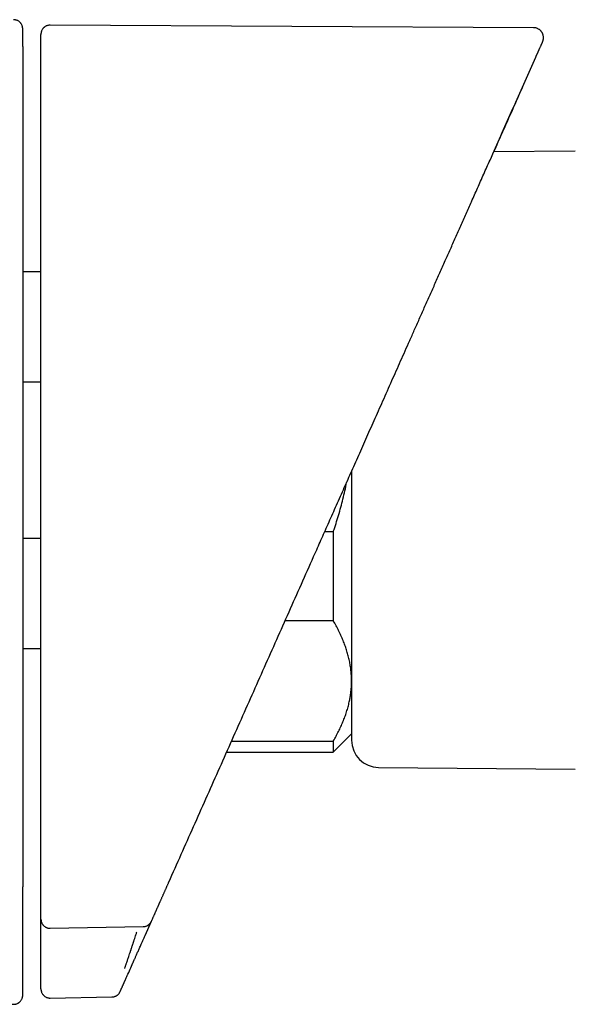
# Model space of a CAD drawing. Header units: millimetres. Extents: x 8 to 804, y 12 to 390.
# Tile 2 of 13: x 90 to 120, y 325 to 379. Entities that reach past the tile are written whole.
import ezdxf

# ---------------------------------------------------------------- set-up
doc = ezdxf.new("R2010")
doc.units = ezdxf.units.MM

msp = doc.modelspace()

# ---------------------------------------------------------------- linework, layer by layer
at = {"color": 7, "linetype": 'Continuous', "lineweight": 30}
for p, q in [((118.01, 378.802), (91.49, 378.941)), ((91.49, 378.94), (91.49, 378.94)), ((117.405, 375.547), (118.132, 377.18)), ((118.128, 377.177), (118.137, 377.191)), ((117.398, 375.531), (117.399, 375.534)), ((117.405, 375.547), (117.399, 375.534)), ((120.304, 372.032), (115.822, 371.993)), ((90.987, 365.413), (89.987, 365.413)), ((90.987, 359.369), (89.987, 359.369)), ((89.987, 350.821), (90.987, 350.821)), ((106.561, 351.191), (107.027, 351.191)), ((107.027, 351.191), (107.027, 346.288)), ((107.027, 346.288), (104.378, 346.288)), ((89.987, 344.777), (90.987, 344.777)), ((107.027, 339.095), (108.027, 340.095)), ((101.447, 339.705), (107.027, 339.705)), ((107.027, 339.705), (107.027, 339.095)), ((101.176, 339.095), (107.027, 339.095)), ((109.514, 338.252), (120.304, 338.158)), ((90.987, 329.176), (90.987, 329.937)), ((96.704, 329.051), (97.052, 329.833)), ((91.497, 329.444), (91.496, 329.444)), ((91.497, 329.445), (96.605, 329.539)), ((96.604, 329.536), (96.604, 329.537)), ((89.987, 325.776), (89.987, 325.776)), ((91.496, 325.618), (94.885, 325.677))]:
    msp.add_line(p, q, dxfattribs=at)
msp.add_arc((109.527, 339.752), 1.5, 180, 269.5, dxfattribs=at)
for points, knots in [([(89.987, 378.74), (89.987, 378.752), (89.986, 378.773), (89.983, 378.801), (89.98, 378.822), (89.977, 378.839), (89.973, 378.857), (89.968, 378.875), (89.958, 378.909), (89.938, 378.959), (89.909, 379.01), (89.879, 379.05), (89.851, 379.083), (89.815, 379.119), (89.767, 379.155), (89.709, 379.189), (89.649, 379.214), (89.591, 379.23), (89.538, 379.238), (89.501, 379.239), (89.482, 379.24)], [0, 0, 0, 0, 0.045595, 0.080773, 0.105098, 0.126628, 0.149208, 0.172853, 0.197576, 0.286755, 0.375717, 0.42077, 0.474842, 0.539845, 0.615403, 0.700731, 0.794543, 0.860958, 0.929688, 1, 1, 1, 1]), ([(91.49, 378.941), (91.464, 378.94), (91.414, 378.938), (91.342, 378.921), (91.28, 378.898), (91.23, 378.871), (91.193, 378.846), (91.164, 378.823), (91.139, 378.801), (91.116, 378.777), (91.089, 378.745), (91.061, 378.705), (91.034, 378.655), (91.015, 378.609), (91.005, 378.574), (91, 378.554), (90.998, 378.545), (90.997, 378.541), (90.997, 378.539), (90.996, 378.538), (90.996, 378.537), (90.996, 378.535), (90.996, 378.533), (90.995, 378.53), (90.994, 378.526), (90.993, 378.521), (90.992, 378.515), (90.991, 378.508), (90.99, 378.5), (90.989, 378.491), (90.989, 378.482), (90.988, 378.472), (90.987, 378.461), (90.987, 378.45), (90.987, 378.439), (90.987, 378.432), (90.987, 378.428)], [0, 0, 0, 0, 0.052891, 0.102025, 0.146442, 0.185412, 0.212338, 0.235329, 0.256139, 0.277317, 0.29884, 0.335337, 0.372404, 0.407153, 0.430407, 0.44115, 0.446306, 0.448829, 0.449455, 0.450094, 0.450827, 0.451717, 0.45409, 0.457354, 0.466722, 0.479982, 0.497181, 0.526275, 0.562431, 0.605661, 0.655972, 0.713367, 0.777849, 0.84942, 0.928079, 1, 1, 1, 1]), ([(89.987, 377.763), (89.987, 377.813), (89.987, 377.912), (89.987, 378.047), (89.987, 378.17), (89.987, 378.281), (89.987, 378.381), (89.987, 378.468), (89.987, 378.543), (89.987, 378.607), (89.987, 378.659), (89.987, 378.7), (89.987, 378.726), (89.987, 378.739), (89.987, 378.738), (89.987, 378.738)], [0, 0, 0, 0, 0.078409, 0.156816, 0.235222, 0.313627, 0.392031, 0.470434, 0.548837, 0.627238, 0.709373, 0.791507, 0.873641, 0.955775, 1, 1, 1, 1]), ([(90.987, 377.461), (90.987, 377.51), (90.987, 377.609), (90.987, 377.742), (90.987, 377.864), (90.987, 377.974), (90.987, 378.072), (90.987, 378.158), (90.987, 378.232), (90.987, 378.295), (90.987, 378.347), (90.987, 378.387), (90.987, 378.413), (90.987, 378.426), (90.987, 378.425), (90.987, 378.425)], [0, 0, 0, 0, 0.078881, 0.15776, 0.236638, 0.315515, 0.394391, 0.473266, 0.552141, 0.631015, 0.713644, 0.796273, 0.878901, 0.961529, 1, 1, 1, 1]), ([(118.51, 378.029), (118.516, 378.043), (118.527, 378.069), (118.537, 378.104), (118.545, 378.133), (118.551, 378.167), (118.557, 378.212), (118.558, 378.269), (118.554, 378.326), (118.543, 378.382), (118.527, 378.435), (118.509, 378.48), (118.489, 378.518), (118.471, 378.549), (118.453, 378.576), (118.434, 378.6), (118.414, 378.623), (118.389, 378.649), (118.356, 378.679), (118.31, 378.713), (118.258, 378.744), (118.2, 378.769), (118.141, 378.787), (118.077, 378.8), (118.033, 378.801), (118.01, 378.802)], [0, 0, 0, 0, 0.042574, 0.076678, 0.101471, 0.123688, 0.172576, 0.226353, 0.279438, 0.330776, 0.381298, 0.431945, 0.465657, 0.498245, 0.528652, 0.556826, 0.582739, 0.612513, 0.653823, 0.706166, 0.768614, 0.821268, 0.878032, 0.937962, 1, 1, 1, 1]), ([(89.987, 377.763), (89.987, 377.757), (89.987, 377.747), (89.987, 377.727), (89.987, 377.702), (89.987, 377.669), (89.987, 377.615), (89.987, 377.537), (89.987, 377.46), (89.987, 377.391), (89.987, 377.325), (89.987, 377.278), (89.987, 377.251)], [0, 0, 0, 0, 0.147128, 0.258656, 0.309565, 0.369349, 0.494935, 0.626743, 0.75141, 0.821595, 0.899647, 1, 1, 1, 1]), ([(118.132, 377.18), (118.133, 377.181), (118.134, 377.183), (118.135, 377.186), (118.136, 377.19), (118.138, 377.193), (118.139, 377.196), (118.141, 377.2), (118.143, 377.204), (118.144, 377.207), (118.146, 377.211), (118.148, 377.215), (118.149, 377.219), (118.151, 377.223), (118.153, 377.227), (118.155, 377.232), (118.157, 377.236), (118.159, 377.241), (118.161, 377.245), (118.163, 377.25), (118.165, 377.255), (118.168, 377.26), (118.17, 377.265), (118.172, 377.27), (118.174, 377.275), (118.177, 377.281), (118.179, 377.286), (118.182, 377.292), (118.184, 377.297), (118.187, 377.303), (118.19, 377.309), (118.192, 377.315), (118.195, 377.321), (118.198, 377.328), (118.201, 377.334), (118.204, 377.341), (118.207, 377.347), (118.21, 377.354), (118.212, 377.36), (118.215, 377.367), (118.218, 377.373), (118.22, 377.378), (118.223, 377.383), (118.227, 377.393), (118.235, 377.411), (118.246, 377.436), (118.258, 377.464), (118.271, 377.493), (118.285, 377.524), (118.3, 377.557), (118.314, 377.589), (118.328, 377.62), (118.341, 377.649), (118.359, 377.689), (118.38, 377.736), (118.403, 377.788), (118.424, 377.835), (118.442, 377.877), (118.461, 377.92), (118.479, 377.96), (118.495, 377.994), (118.505, 378.017), (118.51, 378.028), (118.509, 378.027), (118.509, 378.027)], [0, 0, 0, 0, 0.00116, 0.00243, 0.003808, 0.005295, 0.006892, 0.008597, 0.010305, 0.01211, 0.014012, 0.016011, 0.018107, 0.0203, 0.022589, 0.024976, 0.02746, 0.03004, 0.032669, 0.035392, 0.038208, 0.041117, 0.044176, 0.047331, 0.050584, 0.053933, 0.057379, 0.060858, 0.064431, 0.068097, 0.071857, 0.07579, 0.07982, 0.083948, 0.088173, 0.092495, 0.096915, 0.101432, 0.105727, 0.110105, 0.114569, 0.117561, 0.12059, 0.1252, 0.137237, 0.158682, 0.177776, 0.19682, 0.222505, 0.248098, 0.273824, 0.299569, 0.325319, 0.351074, 0.406281, 0.46151, 0.516738, 0.571923, 0.627112, 0.70925, 0.791399, 0.873561, 0.955734, 1, 1, 1, 1]), ([(89.987, 377.251), (89.987, 376.052), (89.987, 373.654), (89.987, 370.057), (89.987, 366.46), (89.987, 362.863), (89.987, 359.266), (89.987, 355.669), (89.987, 352.171), (89.987, 348.774), (89.987, 345.477), (89.987, 342.179), (89.987, 338.882), (89.987, 335.585), (89.987, 333.387), (89.987, 332.288)], [0, 0, 0, 0, 0.08001, 0.160015, 0.240016, 0.320013, 0.400008, 0.480002, 0.559995, 0.633323, 0.706652, 0.779984, 0.853318, 0.926657, 1, 1, 1, 1]), ([(90.987, 376.975), (90.987, 376.975), (90.987, 376.975), (90.987, 376.976), (90.987, 376.976), (90.987, 376.978), (90.987, 376.986), (90.987, 376.999), (90.987, 377.015), (90.987, 377.029), (90.987, 377.053), (90.987, 377.098), (90.987, 377.157), (90.987, 377.218), (90.987, 377.271), (90.987, 377.318), (90.987, 377.36), (90.987, 377.395), (90.987, 377.424), (90.987, 377.445), (90.987, 377.458), (90.987, 377.46), (90.987, 377.461)], [0, 0, 0, 0, 0.000188, 0.000389, 0.000874, 0.002339, 0.007651, 0.033422, 0.053551, 0.072061, 0.090549, 0.148298, 0.251334, 0.334598, 0.417342, 0.50094, 0.584143, 0.666872, 0.750505, 0.833798, 0.916503, 1, 1, 1, 1]), ([(90.987, 332.154), (90.987, 333.399), (90.987, 335.889), (90.987, 339.623), (90.987, 343.358), (90.987, 347.093), (90.987, 350.829), (90.987, 354.564), (90.987, 358.3), (90.987, 362.035), (90.987, 365.459), (90.987, 368.572), (90.987, 370.906), (90.987, 372.774), (90.987, 373.969), (90.987, 374.812), (90.987, 375.239), (90.987, 375.41), (90.987, 375.472), (90.987, 375.49), (90.987, 375.507), (90.987, 375.524), (90.987, 375.541), (90.987, 375.558), (90.987, 375.634), (90.987, 375.766), (90.987, 375.947), (90.987, 376.114), (90.987, 376.267), (90.987, 376.405), (90.987, 376.529), (90.987, 376.639), (90.987, 376.734), (90.987, 376.815), (90.987, 376.881), (90.987, 376.933), (90.987, 376.963), (90.987, 376.975)], [0, 0, 0, 0, 0.0833298, 0.1666593, 0.2499899, 0.3333225, 0.4166584, 0.4999988, 0.583323, 0.666656, 0.749999, 0.8124883, 0.8749991, 0.9062381, 0.9374991, 0.9549882, 0.9626923, 0.9660838, 0.9664646, 0.9668453, 0.9672261, 0.9676069, 0.9679877, 0.9683685, 0.9687493, 0.973119, 0.9771678, 0.9808955, 0.9843022, 0.987388, 0.9901527, 0.9925964, 0.9947191, 0.9965208, 0.9980016, 0.9991613, 1, 1, 1, 1]), ([(118.129, 377.177), (118.13, 377.179), (118.133, 377.183), (118.135, 377.186), (118.135, 377.188)], [0, 0, 0, 0, 0.485763, 1, 1, 1, 1]), ([(115.624, 371.546), (115.822, 371.992), (116.415, 373.324), (117.008, 374.656), (117.402, 375.542)], [0, 0, 0, 0, 0.334269, 1, 1, 1, 1]), ([(117.398, 375.531), (116.951, 374.528), (116.426, 373.349), (115.901, 372.169), (115.823, 371.993)], [0, 0, 0, 0, 0.850567, 1, 1, 1, 1]), ([(106.116, 350.191), (106.178, 350.331), (106.304, 350.614), (106.496, 351.045), (106.693, 351.487), (106.895, 351.94), (107.101, 352.405), (107.313, 352.88), (107.524, 353.353), (107.733, 353.823), (107.94, 354.288), (108.151, 354.763), (108.367, 355.247), (108.587, 355.741), (108.811, 356.244), (109.039, 356.756), (109.271, 357.278), (109.508, 357.809), (109.748, 358.35), (109.993, 358.9), (110.237, 359.448), (110.48, 359.994), (110.723, 360.539), (110.969, 361.091), (111.218, 361.652), (111.477, 362.233), (111.745, 362.834), (112.021, 363.456), (112.302, 364.087), (112.588, 364.727), (112.877, 365.377), (113.165, 366.023), (113.451, 366.666), (113.735, 367.304), (114.023, 367.95), (114.314, 368.605), (114.621, 369.294), (114.943, 370.018), (115.281, 370.778), (115.508, 371.288), (115.623, 371.544)], [0, 0, 0, 0, 0.0196034, 0.0397334, 0.0603897, 0.0815722, 0.103281, 0.1255158, 0.1482766, 0.1696026, 0.1913704, 0.2135799, 0.236231, 0.2593235, 0.2828575, 0.3068329, 0.3312494, 0.3561071, 0.3814058, 0.4071455, 0.433326, 0.4584142, 0.483894, 0.5097655, 0.5360286, 0.562683, 0.5913806, 0.6205183, 0.650096, 0.6801135, 0.7105709, 0.7414679, 0.771002, 0.8009267, 0.831242, 0.8619477, 0.8930437, 0.9282099, 0.9638621, 1, 1, 1, 1]), ([(108.027, 354.483), (108.027, 354.394), (108.027, 354.158), (108.027, 353.776), (108.027, 353.393), (108.027, 353.064), (108.027, 352.79), (108.027, 352.515), (108.027, 352.236), (108.027, 351.928), (108.027, 351.594), (108.027, 351.238), (108.027, 350.885), (108.027, 350.59), (108.027, 350.351), (108.027, 350.169), (108.027, 349.988), (108.027, 349.807), (108.027, 349.627), (108.027, 349.372), (108.027, 349.045), (108.027, 348.648), (108.027, 348.257), (108.027, 347.92), (108.027, 347.633), (108.027, 347.396), (108.027, 347.161), (108.027, 346.929), (108.027, 346.648), (108.027, 346.322), (108.027, 345.955), (108.027, 345.596), (108.027, 345.245), (108.027, 344.903), (108.027, 344.569), (108.027, 344.246), (108.027, 343.935), (108.027, 343.635), (108.027, 343.345), (108.027, 343.1), (108.027, 342.896), (108.027, 342.729), (108.027, 342.566), (108.027, 342.407), (108.027, 342.223), (108.027, 342.018), (108.027, 341.796), (108.027, 341.585), (108.027, 341.422), (108.027, 341.3), (108.027, 341.216), (108.027, 341.134), (108.027, 341.055), (108.027, 340.977), (108.027, 340.902), (108.027, 340.806), (108.027, 340.694), (108.027, 340.57), (108.027, 340.454), (108.027, 340.346), (108.027, 340.255), (108.027, 340.177), (108.027, 340.111), (108.027, 340.051), (108.027, 339.997), (108.027, 339.942), (108.027, 339.888), (108.027, 339.838), (108.027, 339.8), (108.027, 339.772), (108.027, 339.755), (108.027, 339.753), (108.027, 339.752)], [0, 0, 0, 0, 0.011457, 0.030175, 0.048892, 0.060664, 0.072445, 0.08424, 0.096205, 0.108713, 0.124326, 0.139921, 0.155507, 0.171095, 0.179263, 0.187435, 0.195612, 0.203796, 0.211987, 0.220188, 0.2387, 0.257176, 0.27563, 0.294077, 0.305676, 0.317282, 0.328899, 0.34053, 0.352178, 0.371472, 0.390725, 0.409955, 0.429179, 0.448413, 0.467674, 0.486978, 0.505887, 0.524756, 0.543602, 0.562441, 0.574286, 0.586139, 0.598003, 0.609882, 0.62178, 0.640292, 0.658768, 0.677222, 0.69567, 0.703954, 0.712242, 0.720534, 0.728831, 0.737136, 0.745448, 0.753771, 0.769693, 0.785588, 0.801465, 0.817335, 0.833206, 0.845684, 0.858173, 0.870678, 0.883045, 0.894842, 0.912371, 0.929883, 0.947389, 0.964902, 0.982435, 1, 1, 1, 1]), ([(107.027, 351.191), (107.077, 351.337), (107.177, 351.629), (107.315, 352.072), (107.443, 352.518), (107.56, 352.968), (107.665, 353.419), (107.725, 353.722), (107.755, 353.872)], [0, 0, 0, 0, 0.166727, 0.333501, 0.500266, 0.666983, 0.834756, 1, 1, 1, 1]), ([(98.006, 331.976), (98.458, 332.991), (99.361, 335.019), (100.714, 338.059), (102.067, 341.096), (103.418, 344.131), (104.767, 347.162), (105.666, 349.182), (106.116, 350.191)], [0, 0, 0, 0, 0.166813, 0.333565, 0.500258, 0.666894, 0.833474, 1, 1, 1, 1]), ([(108.027, 342.997), (108.027, 343.032), (108.026, 343.156), (108.016, 343.369), (107.99, 343.635), (107.951, 343.901), (107.899, 344.167), (107.834, 344.432), (107.756, 344.696), (107.667, 344.956), (107.565, 345.219), (107.45, 345.485), (107.32, 345.755), (107.18, 346.023), (107.078, 346.2), (107.027, 346.288)], [0, 0, 0, 0, 0.031425, 0.110773, 0.190157, 0.269542, 0.348893, 0.42894, 0.508988, 0.58762, 0.666253, 0.749675, 0.833122, 0.916573, 1, 1, 1, 1]), ([(107.027, 339.705), (107.077, 339.792), (107.177, 339.966), (107.315, 340.23), (107.443, 340.495), (107.56, 340.762), (107.665, 341.032), (107.758, 341.303), (107.837, 341.574), (107.9, 341.831), (107.948, 342.075), (107.983, 342.305), (108.008, 342.535), (108.024, 342.766), (108.026, 342.92), (108.027, 342.997)], [0, 0, 0, 0, 0.082024, 0.164071, 0.246115, 0.328134, 0.410672, 0.49321, 0.574831, 0.656452, 0.72514, 0.793862, 0.862594, 0.931314, 1, 1, 1, 1]), ([(89.987, 332.288), (89.987, 332.259), (89.987, 332.206), (89.987, 332.136), (89.987, 332.062), (89.987, 331.982), (89.987, 331.911), (89.987, 331.859), (89.987, 331.825), (89.987, 331.796), (89.987, 331.766), (89.987, 331.74), (89.987, 331.726), (89.987, 331.718)], [0, 0, 0, 0, 0.101562, 0.18462, 0.249593, 0.368571, 0.499893, 0.565082, 0.628186, 0.689787, 0.75051, 0.852794, 1, 1, 1, 1]), ([(90.987, 329.944), (90.987, 329.96), (90.987, 329.991), (90.987, 330.04), (90.987, 330.089), (90.987, 330.139), (90.987, 330.19), (90.987, 330.242), (90.987, 330.295), (90.987, 330.35), (90.987, 330.406), (90.987, 330.447), (90.987, 330.473), (90.987, 330.484), (90.987, 330.495), (90.987, 330.506), (90.987, 330.517), (90.987, 330.528), (90.987, 330.546), (90.987, 330.571), (90.987, 330.608), (90.987, 330.649), (90.987, 330.694), (90.987, 330.739), (90.987, 330.783), (90.987, 330.827), (90.987, 330.869), (90.987, 330.91), (90.987, 330.949), (90.987, 330.986), (90.987, 331.022), (90.987, 331.058), (90.987, 331.094), (90.987, 331.12), (90.987, 331.139), (90.987, 331.15), (90.987, 331.162), (90.987, 331.175), (90.987, 331.188), (90.987, 331.201), (90.987, 331.214), (90.987, 331.237), (90.987, 331.268), (90.987, 331.312), (90.987, 331.358), (90.987, 331.406), (90.987, 331.46), (90.987, 331.519), (90.987, 331.583), (90.987, 331.647), (90.987, 331.71), (90.987, 331.774), (90.987, 331.838), (90.987, 331.902), (90.987, 331.966), (90.987, 332.029), (90.987, 332.091), (90.987, 332.133), (90.987, 332.154)], [0, 0, 0, 0, 0.023254, 0.046861, 0.070821, 0.095135, 0.119801, 0.144821, 0.170193, 0.19661, 0.223398, 0.250559, 0.255722, 0.260899, 0.266089, 0.271292, 0.276508, 0.281738, 0.287058, 0.302272, 0.317303, 0.339149, 0.360595, 0.381641, 0.402286, 0.422532, 0.442377, 0.461822, 0.479295, 0.496431, 0.513232, 0.529696, 0.545824, 0.561616, 0.566278, 0.570909, 0.576726, 0.582683, 0.588626, 0.594554, 0.600467, 0.606367, 0.624814, 0.643121, 0.664729, 0.686137, 0.707344, 0.735433, 0.763161, 0.79053, 0.817539, 0.844729, 0.871544, 0.897984, 0.92405, 0.949741, 0.975058, 1, 1, 1, 1]), ([(97.053, 329.835), (97.06, 329.852), (97.075, 329.885), (97.098, 329.936), (97.12, 329.985), (97.141, 330.034), (97.163, 330.082), (97.184, 330.13), (97.205, 330.178), (97.227, 330.225), (97.248, 330.273), (97.269, 330.321), (97.29, 330.368), (97.311, 330.415), (97.331, 330.461), (97.352, 330.507), (97.372, 330.551), (97.391, 330.596), (97.411, 330.639), (97.43, 330.683), (97.449, 330.725), (97.466, 330.763), (97.481, 330.798), (97.493, 330.823), (97.5, 330.839), (97.502, 330.845), (97.503, 330.847), (97.504, 330.849), (97.505, 330.851), (97.506, 330.853), (97.511, 330.864), (97.524, 330.893), (97.545, 330.94), (97.571, 331), (97.599, 331.062), (97.628, 331.126), (97.656, 331.19), (97.685, 331.254), (97.713, 331.317), (97.74, 331.379), (97.767, 331.44), (97.794, 331.5), (97.821, 331.561), (97.848, 331.621), (97.875, 331.682), (97.902, 331.741), (97.928, 331.801), (97.954, 331.86), (97.98, 331.918), (97.997, 331.957), (98.006, 331.976)], [0, 0, 0, 0, 0.025518, 0.050709, 0.075572, 0.100108, 0.124316, 0.148196, 0.17175, 0.194975, 0.218955, 0.242576, 0.265837, 0.288739, 0.311282, 0.333465, 0.355288, 0.376752, 0.397857, 0.418602, 0.438988, 0.459014, 0.473586, 0.487962, 0.494974, 0.495889, 0.496803, 0.497716, 0.498628, 0.49954, 0.500617, 0.513948, 0.540764, 0.567266, 0.59754, 0.627394, 0.65683, 0.685845, 0.714442, 0.74212, 0.769393, 0.796262, 0.822727, 0.849315, 0.875481, 0.901227, 0.926552, 0.951456, 0.975938, 1, 1, 1, 1]), ([(89.987, 325.87), (89.987, 325.873), (89.987, 325.88), (89.987, 325.89), (89.987, 325.9), (89.987, 325.909), (89.987, 325.918), (89.987, 325.927), (89.987, 325.936), (89.987, 325.944), (89.987, 325.953), (89.987, 325.961), (89.987, 325.969), (89.987, 325.974), (89.987, 325.978), (89.987, 325.981), (89.987, 325.983), (89.987, 325.986), (89.987, 325.989), (89.987, 325.995), (89.987, 326.004), (89.987, 326.016), (89.987, 326.03), (89.987, 326.045), (89.987, 326.061), (89.987, 326.08), (89.987, 326.097), (89.987, 326.108), (89.987, 326.112), (89.987, 326.114), (89.987, 326.115), (89.987, 326.117), (89.987, 326.121), (89.987, 326.129), (89.987, 326.14), (89.987, 326.152), (89.987, 326.164), (89.987, 326.177), (89.987, 326.19), (89.987, 326.204), (89.987, 326.219), (89.987, 326.235), (89.987, 326.252), (89.987, 326.269), (89.987, 326.287), (89.987, 326.302), (89.987, 326.313), (89.987, 326.32), (89.987, 326.326), (89.987, 326.331), (89.987, 326.337), (89.987, 326.343), (89.987, 326.357), (89.987, 326.38), (89.987, 326.411), (89.987, 326.432), (89.987, 326.444), (89.987, 326.446), (89.987, 326.449), (89.987, 326.452), (89.987, 326.454), (89.987, 326.456), (89.987, 326.46), (89.987, 326.466), (89.987, 326.473), (89.987, 326.483), (89.987, 326.496), (89.987, 326.511), (89.987, 326.527), (89.987, 326.544), (89.987, 326.561), (89.987, 326.579), (89.987, 326.598), (89.987, 326.618), (89.987, 326.638), (89.987, 326.659), (89.987, 326.68), (89.987, 326.702), (89.987, 326.724), (89.987, 326.746), (89.987, 326.77), (89.987, 326.793), (89.987, 326.817), (89.987, 326.841), (89.987, 326.865), (89.987, 326.89), (89.987, 326.916), (89.987, 326.942), (89.987, 326.968), (89.987, 326.996), (89.987, 327.024), (89.987, 327.053), (89.987, 327.084), (89.987, 327.115), (89.987, 327.137), (89.987, 327.148), (89.987, 327.151), (89.987, 327.154), (89.987, 327.156), (89.987, 327.159), (89.987, 327.162), (89.987, 327.185), (89.987, 327.228), (89.987, 327.291), (89.987, 327.354), (89.987, 327.416), (89.987, 327.478), (89.987, 327.54), (89.987, 327.604), (89.987, 327.669), (89.987, 327.733), (89.987, 327.797), (89.987, 327.859), (89.987, 327.921), (89.987, 327.981), (89.987, 328.038), (89.987, 328.093), (89.987, 328.147), (89.987, 328.2), (89.987, 328.253), (89.987, 328.307), (89.987, 328.363), (89.987, 328.42), (89.987, 328.471), (89.987, 328.51), (89.987, 328.53), (89.987, 328.538), (89.987, 328.541), (89.987, 328.544), (89.987, 328.547), (89.987, 328.563), (89.987, 328.591), (89.987, 328.637), (89.987, 328.686), (89.987, 328.74), (89.987, 328.793), (89.987, 328.846), (89.987, 328.898), (89.987, 328.951), (89.987, 329.005), (89.987, 329.06), (89.987, 329.114), (89.987, 329.168), (89.987, 329.221), (89.987, 329.272), (89.987, 329.323), (89.987, 329.373), (89.987, 329.423), (89.987, 329.473), (89.987, 329.522), (89.987, 329.571), (89.987, 329.619), (89.987, 329.666), (89.987, 329.713), (89.987, 329.759), (89.987, 329.803), (89.987, 329.847), (89.987, 329.891), (89.987, 329.932), (89.987, 329.97), (89.987, 329.998), (89.987, 330.016), (89.987, 330.025), (89.987, 330.035), (89.987, 330.046), (89.987, 330.057), (89.987, 330.067), (89.987, 330.109), (89.987, 330.18), (89.987, 330.283), (89.987, 330.384), (89.987, 330.484), (89.987, 330.582), (89.987, 330.681), (89.987, 330.756), (89.987, 330.809), (89.987, 330.839), (89.987, 330.87), (89.987, 330.902), (89.987, 330.933), (89.987, 330.971), (89.987, 331.014), (89.987, 331.062), (89.987, 331.111), (89.987, 331.161), (89.987, 331.209), (89.987, 331.243), (89.987, 331.261), (89.987, 331.267), (89.987, 331.272), (89.987, 331.278), (89.987, 331.288), (89.987, 331.302), (89.987, 331.322), (89.987, 331.343), (89.987, 331.364), (89.987, 331.387), (89.987, 331.41), (89.987, 331.434), (89.987, 331.46), (89.987, 331.486), (89.987, 331.513), (89.987, 331.541), (89.987, 331.569), (89.987, 331.598), (89.987, 331.627), (89.987, 331.656), (89.987, 331.687), (89.987, 331.708), (89.987, 331.718)], [0, 0, 0, 0, 0.003225, 0.006321, 0.009286, 0.012121, 0.014827, 0.017402, 0.019848, 0.022388, 0.024771, 0.026996, 0.029065, 0.030976, 0.031523, 0.03217, 0.032819, 0.033472, 0.034128, 0.034786, 0.037931, 0.040795, 0.04371, 0.04725, 0.050864, 0.054552, 0.059066, 0.061086, 0.061406, 0.061725, 0.062046, 0.062367, 0.062619, 0.064757, 0.067044, 0.069211, 0.071496, 0.073898, 0.076419, 0.079113, 0.081929, 0.084868, 0.08793, 0.091115, 0.094423, 0.097853, 0.099257, 0.10049, 0.101524, 0.102563, 0.103607, 0.104655, 0.105709, 0.111591, 0.116968, 0.122464, 0.122962, 0.123461, 0.123962, 0.124463, 0.124965, 0.125245, 0.12551, 0.126995, 0.128363, 0.129771, 0.132383, 0.135122, 0.13803, 0.141069, 0.144238, 0.147537, 0.150967, 0.154527, 0.158217, 0.162037, 0.165789, 0.169658, 0.173644, 0.177748, 0.18197, 0.18631, 0.190509, 0.194813, 0.199222, 0.203735, 0.208353, 0.213075, 0.217902, 0.222834, 0.22787, 0.233011, 0.238786, 0.244688, 0.249987, 0.250466, 0.250942, 0.251418, 0.251894, 0.25237, 0.252845, 0.25332, 0.264876, 0.276307, 0.287615, 0.298798, 0.309857, 0.320791, 0.332578, 0.344218, 0.355709, 0.367053, 0.378248, 0.389296, 0.400196, 0.410058, 0.419796, 0.429409, 0.438899, 0.448264, 0.457504, 0.467707, 0.477753, 0.487644, 0.494855, 0.498, 0.498493, 0.498986, 0.499478, 0.499969, 0.500664, 0.507818, 0.514911, 0.524407, 0.53379, 0.54306, 0.552217, 0.561262, 0.570193, 0.579786, 0.589245, 0.598571, 0.607762, 0.61682, 0.625585, 0.634221, 0.642729, 0.651106, 0.659522, 0.667803, 0.67595, 0.683962, 0.69184, 0.699583, 0.707191, 0.714517, 0.721714, 0.728782, 0.73572, 0.741719, 0.747618, 0.748928, 0.750312, 0.752053, 0.753792, 0.755529, 0.757264, 0.758998, 0.775333, 0.791517, 0.807551, 0.822716, 0.837743, 0.852634, 0.867388, 0.871689, 0.87609, 0.880832, 0.885528, 0.890178, 0.894782, 0.901923, 0.908951, 0.915865, 0.923131, 0.930267, 0.936439, 0.9374, 0.93815, 0.938885, 0.93963, 0.940386, 0.943019, 0.945771, 0.948641, 0.951631, 0.954739, 0.957966, 0.961312, 0.964777, 0.968361, 0.972063, 0.975884, 0.979824, 0.983648, 0.987578, 0.991613, 0.995754, 1, 1, 1, 1]), ([(90.987, 329.944), (90.987, 329.939), (90.987, 329.931), (90.987, 329.919), (90.988, 329.907), (90.989, 329.894), (90.99, 329.882), (90.992, 329.87), (90.995, 329.853), (90.998, 329.834), (91.004, 329.809), (91.012, 329.784), (91.023, 329.753), (91.04, 329.714), (91.066, 329.669), (91.097, 329.627), (91.133, 329.587), (91.172, 329.552), (91.215, 329.521), (91.26, 329.495), (91.312, 329.472), (91.37, 329.454), (91.434, 329.442), (91.476, 329.442), (91.496, 329.441)], [0, 0, 0, 0, 0.044561, 0.084352, 0.114965, 0.131549, 0.145451, 0.159194, 0.173958, 0.205868, 0.236788, 0.266075, 0.295079, 0.353975, 0.413787, 0.474487, 0.535857, 0.597336, 0.658325, 0.718528, 0.777719, 0.854657, 0.928904, 1, 1, 1, 1]), ([(96.604, 329.536), (96.627, 329.537), (96.674, 329.54), (96.735, 329.555), (96.788, 329.574), (96.832, 329.595), (96.871, 329.618), (96.904, 329.642), (96.932, 329.666), (96.959, 329.692), (96.978, 329.714), (96.993, 329.733), (97.004, 329.748), (97.014, 329.763), (97.024, 329.779), (97.032, 329.794), (97.04, 329.808), (97.047, 329.821), (97.051, 329.831), (97.053, 329.835)], [0, 0, 0, 0, 0.1107401, 0.225028, 0.302658, 0.3808695, 0.4596006, 0.5186168, 0.577455, 0.6376231, 0.7005844, 0.7311895, 0.7603157, 0.7887209, 0.819122, 0.8557829, 0.9016154, 0.9545284, 1, 1, 1, 1]), ([(95.584, 327.246), (95.586, 327.252), (95.59, 327.262), (95.603, 327.298), (95.617, 327.34), (95.632, 327.385), (95.65, 327.436), (95.669, 327.494), (95.691, 327.557), (95.715, 327.629), (95.742, 327.709), (95.771, 327.797), (95.807, 327.904), (95.852, 328.039), (95.893, 328.16), (95.922, 328.247), (95.936, 328.29), (95.951, 328.335), (95.966, 328.382), (95.982, 328.429), (95.999, 328.478), (96.014, 328.526), (96.033, 328.583), (96.052, 328.639), (96.072, 328.698), (96.09, 328.754), (96.111, 328.817), (96.141, 328.909), (96.178, 329.021), (96.219, 329.144), (96.244, 329.219), (96.256, 329.254)], [0, 0, 0, 0, 0.061233, 0.123575, 0.165649, 0.208039, 0.250667, 0.289633, 0.329727, 0.37091, 0.41313, 0.456326, 0.500427, 0.561338, 0.629499, 0.64576, 0.662358, 0.679285, 0.696533, 0.714094, 0.731958, 0.750117, 0.766088, 0.792433, 0.809419, 0.82889, 0.850789, 0.875047, 0.923282, 0.964839, 1, 1, 1, 1]), ([(90.987, 327.678), (90.987, 327.681), (90.987, 327.687), (90.987, 327.706), (90.987, 327.734), (90.987, 327.77), (90.987, 327.818), (90.987, 327.879), (90.987, 327.956), (90.987, 328.045), (90.987, 328.144), (90.987, 328.251), (90.987, 328.367), (90.987, 328.49), (90.987, 328.62), (90.987, 328.755), (90.987, 328.893), (90.987, 329.033), (90.987, 329.128), (90.987, 329.176)], [0, 0, 0, 0, 0.05028, 0.100196, 0.15004, 0.200104, 0.250678, 0.313162, 0.375248, 0.437505, 0.500496, 0.562949, 0.625017, 0.687272, 0.750276, 0.81286, 0.874962, 0.937153, 1, 1, 1, 1]), ([(96.032, 327.542), (96.033, 327.545), (96.035, 327.55), (96.042, 327.565), (96.052, 327.587), (96.064, 327.615), (96.08, 327.65), (96.099, 327.693), (96.122, 327.745), (96.15, 327.808), (96.181, 327.877), (96.215, 327.954), (96.252, 328.037), (96.291, 328.124), (96.332, 328.215), (96.374, 328.31), (96.418, 328.41), (96.468, 328.522), (96.523, 328.644), (96.582, 328.778), (96.643, 328.914), (96.683, 329.005), (96.704, 329.051)], [0, 0, 0, 0, 0.041764, 0.08324, 0.124649, 0.166212, 0.208149, 0.250673, 0.300104, 0.349468, 0.39909, 0.44929, 0.500378, 0.549887, 0.599355, 0.649044, 0.699211, 0.750105, 0.812436, 0.87457, 0.936947, 1, 1, 1, 1]), ([(90.987, 326.213), (90.987, 326.217), (90.987, 326.227), (90.987, 326.242), (90.987, 326.259), (90.987, 326.278), (90.987, 326.298), (90.987, 326.319), (90.987, 326.341), (90.987, 326.365), (90.987, 326.389), (90.987, 326.411), (90.987, 326.432), (90.987, 326.456), (90.987, 326.474), (90.987, 326.487), (90.987, 326.491), (90.987, 326.495), (90.987, 326.499), (90.987, 326.503), (90.987, 326.51), (90.987, 326.521), (90.987, 326.537), (90.987, 326.554), (90.987, 326.571), (90.987, 326.589), (90.987, 326.606), (90.987, 326.624), (90.987, 326.642), (90.987, 326.656), (90.987, 326.665), (90.987, 326.669), (90.987, 326.673), (90.987, 326.678), (90.987, 326.682), (90.987, 326.686), (90.987, 326.691), (90.987, 326.701), (90.987, 326.743), (90.987, 326.84), (90.987, 327.046), (90.987, 327.331), (90.987, 327.562), (90.987, 327.678)], [0, 0, 0, 0, 0.017183, 0.03479, 0.052822, 0.071279, 0.09016, 0.109118, 0.128485, 0.148263, 0.16845, 0.183791, 0.199361, 0.215159, 0.236362, 0.239169, 0.241982, 0.244801, 0.247628, 0.250337, 0.252392, 0.262661, 0.273354, 0.284472, 0.296016, 0.307984, 0.319005, 0.330363, 0.342058, 0.354091, 0.356783, 0.359492, 0.362217, 0.364959, 0.367716, 0.37049, 0.373281, 0.375922, 0.390882, 0.451594, 0.560008, 0.780004, 1, 1, 1, 1]), ([(95.376, 326.069), (95.378, 326.074), (95.382, 326.083), (95.389, 326.099), (95.397, 326.116), (95.405, 326.135), (95.414, 326.155), (95.424, 326.176), (95.434, 326.199), (95.444, 326.223), (95.455, 326.246), (95.465, 326.269), (95.474, 326.289), (95.485, 326.314), (95.493, 326.332), (95.499, 326.345), (95.501, 326.349), (95.503, 326.353), (95.504, 326.357), (95.506, 326.361), (95.509, 326.368), (95.514, 326.38), (95.521, 326.395), (95.529, 326.412), (95.537, 326.43), (95.544, 326.447), (95.552, 326.465), (95.56, 326.483), (95.568, 326.501), (95.574, 326.515), (95.578, 326.524), (95.58, 326.528), (95.582, 326.532), (95.584, 326.537), (95.586, 326.541), (95.588, 326.545), (95.59, 326.55), (95.595, 326.56), (95.613, 326.602), (95.657, 326.7), (95.749, 326.907), (95.877, 327.193), (95.98, 327.426), (96.032, 327.542)], [0, 0, 0, 0, 0.017186, 0.034797, 0.052831, 0.071289, 0.090172, 0.10913, 0.128498, 0.148275, 0.168462, 0.183802, 0.19937, 0.215166, 0.236367, 0.239173, 0.241986, 0.244805, 0.247631, 0.25034, 0.252397, 0.262671, 0.273368, 0.284489, 0.296034, 0.308003, 0.319023, 0.33038, 0.342072, 0.354101, 0.356793, 0.359501, 0.362225, 0.364965, 0.367722, 0.370495, 0.373284, 0.375925, 0.390884, 0.451596, 0.560009, 0.780005, 1, 1, 1, 1]), ([(89.987, 325.907), (89.987, 325.908), (89.987, 325.912), (89.987, 325.921), (89.987, 325.933), (89.987, 325.945), (89.987, 325.957), (89.987, 325.97), (89.987, 325.982), (89.987, 325.994), (89.987, 326.007), (89.987, 326.018), (89.987, 326.03), (89.987, 326.041), (89.987, 326.05), (89.987, 326.056), (89.987, 326.059)], [0, 0, 0, 0, 0.01995, 0.113439, 0.203878, 0.291268, 0.375608, 0.456901, 0.538795, 0.617344, 0.692548, 0.764407, 0.832921, 0.898091, 0.951289, 1, 1, 1, 1]), ([(90.987, 326.14), (90.987, 326.141), (90.987, 326.141), (90.987, 326.142), (90.987, 326.143), (90.987, 326.144), (90.987, 326.145), (90.987, 326.146), (90.987, 326.147), (90.987, 326.148), (90.987, 326.149), (90.987, 326.15), (90.987, 326.151), (90.987, 326.152), (90.987, 326.153), (90.987, 326.153), (90.987, 326.154), (90.987, 326.154), (90.987, 326.154), (90.987, 326.154), (90.987, 326.155), (90.987, 326.156), (90.987, 326.159), (90.987, 326.164), (90.987, 326.17), (90.987, 326.177), (90.987, 326.184), (90.987, 326.193), (90.987, 326.202), (90.987, 326.209), (90.987, 326.213)], [0, 0, 0, 0, 0.048118, 0.094273, 0.138464, 0.180692, 0.220956, 0.258589, 0.294329, 0.328175, 0.360127, 0.390184, 0.418348, 0.444618, 0.468993, 0.474824, 0.480535, 0.486126, 0.491598, 0.49695, 0.504057, 0.513716, 0.56621, 0.633747, 0.699428, 0.763253, 0.825222, 0.885336, 0.943595, 1, 1, 1, 1]), ([(90.987, 326.118), (90.987, 326.119), (90.987, 326.12), (90.987, 326.134), (90.987, 326.14)], [0, 0, 0, 0, 0.499873, 1, 1, 1, 1]), ([(90.987, 326.118), (90.987, 326.106), (90.988, 326.084), (90.991, 326.057), (90.994, 326.035), (90.997, 326.018), (91.001, 326), (91.006, 325.982), (91.016, 325.947), (91.036, 325.897), (91.066, 325.846), (91.096, 325.806), (91.124, 325.773), (91.161, 325.737), (91.209, 325.701), (91.267, 325.667), (91.328, 325.642), (91.386, 325.627), (91.44, 325.619), (91.477, 325.618), (91.496, 325.618)], [0, 0, 0, 0, 0.0455714, 0.0807291, 0.1050351, 0.1265617, 0.1491385, 0.1727806, 0.1975008, 0.2866777, 0.3756656, 0.4207401, 0.4748406, 0.5398824, 0.6154816, 0.7008445, 0.7946689, 0.8610695, 0.9297597, 1, 1, 1, 1]), ([(94.885, 325.677), (94.909, 325.678), (94.953, 325.681), (95.014, 325.695), (95.065, 325.713), (95.106, 325.732), (95.139, 325.751), (95.168, 325.77), (95.195, 325.791), (95.221, 325.814), (95.248, 325.841), (95.277, 325.876), (95.307, 325.92), (95.324, 325.955), (95.333, 325.973)], [0, 0, 0, 0, 0.123627, 0.234111, 0.329494, 0.408532, 0.472107, 0.532835, 0.59343, 0.653748, 0.716391, 0.794805, 0.889892, 1, 1, 1, 1]), ([(95.333, 325.973), (95.334, 325.974), (95.335, 325.976), (95.341, 325.99), (95.344, 325.996)], [0, 0, 0, 0, 0.499873, 1, 1, 1, 1]), ([(95.344, 325.996), (95.344, 325.997), (95.344, 325.997), (95.344, 325.998), (95.345, 325.999), (95.345, 326), (95.346, 326.001), (95.346, 326.002), (95.346, 326.003), (95.347, 326.004), (95.347, 326.005), (95.348, 326.006), (95.348, 326.007), (95.349, 326.008), (95.349, 326.009), (95.349, 326.009), (95.35, 326.01), (95.35, 326.01), (95.35, 326.01), (95.35, 326.011), (95.35, 326.011), (95.351, 326.012), (95.352, 326.015), (95.354, 326.02), (95.357, 326.026), (95.36, 326.033), (95.363, 326.041), (95.367, 326.049), (95.371, 326.059), (95.375, 326.066), (95.376, 326.069)], [0, 0, 0, 0, 0.048087, 0.094215, 0.138384, 0.180594, 0.220846, 0.258472, 0.294208, 0.328055, 0.360012, 0.39008, 0.418258, 0.444547, 0.468946, 0.474784, 0.480502, 0.4861, 0.491579, 0.496939, 0.504056, 0.513728, 0.566284, 0.633882, 0.6996, 0.763438, 0.825397, 0.885476, 0.943677, 1, 1, 1, 1]), ([(89.405, 325.282), (89.424, 325.28), (89.46, 325.275), (89.514, 325.276), (89.573, 325.282), (89.634, 325.296), (89.691, 325.318), (89.735, 325.341), (89.768, 325.362), (89.798, 325.384), (89.825, 325.407), (89.857, 325.439), (89.892, 325.48), (89.925, 325.532), (89.946, 325.577), (89.959, 325.612), (89.967, 325.635), (89.974, 325.66), (89.98, 325.691), (89.986, 325.73), (89.986, 325.759), (89.987, 325.776)], [0, 0, 0, 0, 0.064185, 0.126558, 0.18635, 0.26967, 0.343768, 0.395506, 0.440042, 0.480802, 0.522373, 0.564663, 0.636387, 0.709134, 0.777191, 0.808026, 0.836763, 0.863573, 0.897485, 0.94338, 1, 1, 1, 1]), ([(89.987, 325.798), (89.987, 325.799), (89.987, 325.799), (89.987, 325.799), (89.987, 325.8), (89.987, 325.8), (89.987, 325.801), (89.987, 325.801), (89.987, 325.801), (89.987, 325.802), (89.987, 325.802), (89.987, 325.802), (89.987, 325.803), (89.987, 325.803), (89.987, 325.803), (89.987, 325.803), (89.987, 325.803), (89.987, 325.804), (89.987, 325.804), (89.987, 325.805), (89.987, 325.806), (89.987, 325.807), (89.987, 325.809), (89.987, 325.81), (89.987, 325.811), (89.987, 325.813), (89.987, 325.815), (89.987, 325.818), (89.987, 325.822), (89.987, 325.828), (89.987, 325.834), (89.987, 325.842), (89.987, 325.85), (89.987, 325.859), (89.987, 325.866), (89.987, 325.869)], [0, 0, 0, 0, 0.027949, 0.054492, 0.07963, 0.103363, 0.12569, 0.146251, 0.165456, 0.183305, 0.199799, 0.216663, 0.231826, 0.243763, 0.245953, 0.248092, 0.25018, 0.253894, 0.287519, 0.320239, 0.352512, 0.383853, 0.414263, 0.443742, 0.472289, 0.499905, 0.5338, 0.567634, 0.635309, 0.701138, 0.765123, 0.827263, 0.887559, 0.946012, 1, 1, 1, 1]), ([(89.987, 325.776), (89.987, 325.777), (89.987, 325.779), (89.987, 325.792), (89.987, 325.798)], [0, 0, 0, 0, 0.4999455, 1, 1, 1, 1])]:
    msp.add_open_spline(points, degree=3, knots=knots, dxfattribs=at)

doc.saveas('drawing.dxf')
